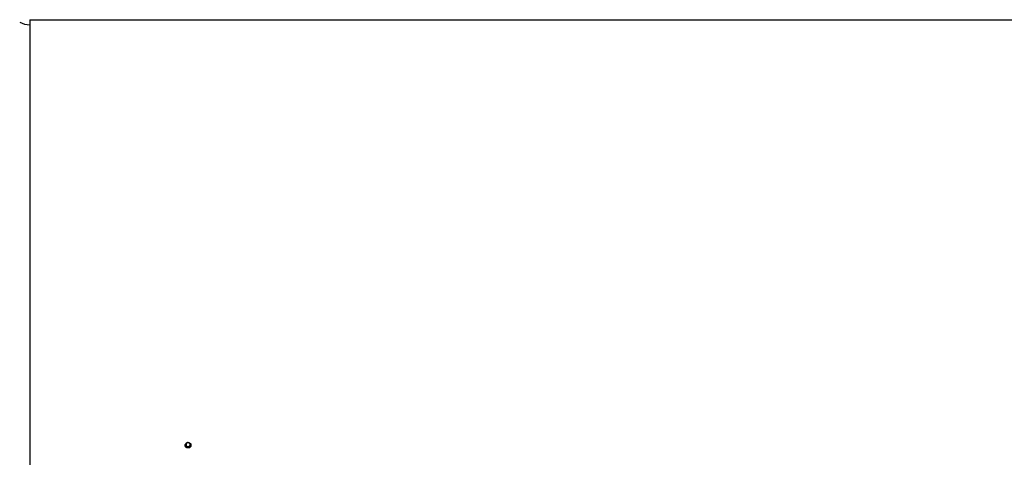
# Model space of a CAD drawing. Header units: millimetres. Extents: x 0 to 420, y 0 to 297.
# Tile 6 of 34: x 50 to 109, y 124 to 150. Entities that reach past the tile are written whole.
import ezdxf

# ---------------------------------------------------------------- set-up
doc = ezdxf.new("R2010")
doc.units = ezdxf.units.MM
doc.header["$LTSCALE"] = 23.1
doc.layers.get('0').update_dxf_attribs({"linetype": 'CONTINUOUS'})
doc.layers.add('SURFACES', color=7, linetype='CONTINUOUS')
doc.layers.add('VISSERIE', color=7, linetype='CONTINUOUS')

msp = doc.modelspace()

# ---------------------------------------------------------------- linework, layer by layer
at = {"color": 7, "linetype": 'Continuous'}
for p, q in [((50.821, 149.896), (50.821, 74.296)), ((50.821, 149.896), (238.946, 149.896)), ((60.191, 124.357), (60.191, 124.393)), ((60.191, 124.357), (60.221, 124.229)), ((60.204, 124.341), (60.208, 124.326)), ((60.221, 124.229), (60.221, 124.265)), ((60.221, 124.229), (60.359, 124.189)), ((60.251, 124.446), (60.238, 124.436)), ((60.282, 124.252), (60.298, 124.247)), ((60.375, 124.463), (60.359, 124.467)), ((60.359, 124.189), (60.466, 124.277)), ((60.359, 124.189), (60.359, 124.225)), ((60.406, 124.268), (60.419, 124.278)), ((60.452, 124.374), (60.449, 124.389)), ((60.466, 124.277), (60.466, 124.313))]:
    msp.add_line(p, q, dxfattribs=at)
for centre, radius, start, end in [((58.557, 123.941), 1.695, 13.65173, 15.4608), ((58.82, 123.993), 1.676, 13.6415, 15.47102)]:
    msp.add_arc(centre, radius, start, end, dxfattribs=at)
for points in [[(60.238, 124.436), (60.222, 124.422), (60.206, 124.408), (60.191, 124.393)], [(60.221, 124.265), (60.242, 124.261), (60.262, 124.257), (60.282, 124.252)], [(60.359, 124.467), (60.339, 124.473), (60.318, 124.477), (60.298, 124.48)], [(60.298, 124.247), (60.319, 124.241), (60.339, 124.233), (60.359, 124.225)], [(60.359, 124.225), (60.374, 124.24), (60.39, 124.254), (60.406, 124.268)], [(60.435, 124.44), (60.415, 124.449), (60.395, 124.456), (60.375, 124.463)]]:
    msp.add_open_spline(points, degree=3, dxfattribs=at)
for points, knots in [([(60.238, 124.436), (60.225, 124.424), (60.205, 124.394), (60.202, 124.358), (60.204, 124.341)], [0, 0, 0, 0, 0.506776, 1, 1, 1, 1]), ([(60.208, 124.326), (60.209, 124.321), (60.214, 124.301), (60.218, 124.28), (60.221, 124.265)], [0, 0, 0, 0, 0.243223, 1, 1, 1, 1]), ([(60.208, 124.326), (60.213, 124.309), (60.233, 124.277), (60.265, 124.258), (60.282, 124.252)], [0, 0, 0, 0, 0.489155, 1, 1, 1, 1]), ([(60.298, 124.48), (60.294, 124.478), (60.278, 124.467), (60.262, 124.456), (60.251, 124.446)], [0, 0, 0, 0, 0.239897, 1, 1, 1, 1]), ([(60.359, 124.467), (60.349, 124.47), (60.312, 124.474), (60.273, 124.462), (60.251, 124.446)], [0, 0, 0, 0, 0.254763, 1, 1, 1, 1]), ([(60.298, 124.247), (60.307, 124.245), (60.345, 124.24), (60.384, 124.252), (60.406, 124.268)], [0, 0, 0, 0, 0.254763, 1, 1, 1, 1]), ([(60.449, 124.389), (60.444, 124.405), (60.424, 124.437), (60.392, 124.457), (60.375, 124.463)], [0, 0, 0, 0, 0.489155, 1, 1, 1, 1]), ([(60.419, 124.278), (60.431, 124.29), (60.452, 124.32), (60.455, 124.357), (60.452, 124.374)], [0, 0, 0, 0, 0.506776, 1, 1, 1, 1]), ([(60.419, 124.278), (60.423, 124.282), (60.438, 124.294), (60.454, 124.305), (60.466, 124.313)], [0, 0, 0, 0, 0.260341, 1, 1, 1, 1]), ([(60.466, 124.313), (60.463, 124.328), (60.458, 124.348), (60.454, 124.369), (60.452, 124.374)], [0, 0, 0, 0, 0.756777, 1, 1, 1, 1])]:
    msp.add_open_spline(points, degree=3, knots=knots, dxfattribs=at)
at = {"layer": 'SURFACES', "color": 7, "linetype": 'Continuous'}
msp.add_arc((50.821, 150.846), 1.25, 241.04498, 270.00019, dxfattribs=at)
at = {"layer": 'VISSERIE', "color": 7, "linetype": 'Continuous'}
for centre, start, end in [((60.297, 124.328), 180.00066, 184.41612), ((60.298, 124.328), 184.41576, 185.03406), ((60.359, 124.328), 355.39133, 359.99668), ((60.359, 124.328), 354.96865, 355.39141)]:
    msp.add_arc(centre, 0.144, start, end, dxfattribs=at)
for points, knots in [([(60.153, 124.328), (60.153, 124.35), (60.164, 124.395), (60.193, 124.431), (60.211, 124.445)], [0, 0, 0, 0, 0.492165, 1, 1, 1, 1]), ([(60.446, 124.197), (60.421, 124.177), (60.357, 124.15), (60.256, 124.161), (60.175, 124.221), (60.153, 124.285), (60.153, 124.315)], [0, 0, 0, 0, 0.254851, 0.513698, 0.763001, 1, 1, 1, 1]), ([(60.446, 124.21), (60.422, 124.19), (60.36, 124.163), (60.262, 124.172), (60.182, 124.226), (60.157, 124.286), (60.154, 124.315)], [0, 0, 0, 0, 0.254107, 0.512542, 0.762464, 1, 1, 1, 1]), ([(60.211, 124.445), (60.229, 124.46), (60.258, 124.475), (60.289, 124.482), (60.297, 124.484)], [0, 0, 0, 0, 0.745434, 1, 1, 1, 1]), ([(60.297, 124.484), (60.322, 124.488), (60.374, 124.486), (60.443, 124.454), (60.492, 124.398), (60.503, 124.351), (60.503, 124.328)], [0, 0, 0, 0, 0.260787, 0.516644, 0.762406, 1, 1, 1, 1]), ([(60.503, 124.315), (60.503, 124.293), (60.493, 124.248), (60.463, 124.212), (60.446, 124.197)], [0, 0, 0, 0, 0.492165, 1, 1, 1, 1]), ([(60.503, 124.315), (60.501, 124.295), (60.489, 124.255), (60.462, 124.223), (60.446, 124.21)], [0, 0, 0, 0, 0.492422, 1, 1, 1, 1])]:
    msp.add_open_spline(points, degree=3, knots=knots, dxfattribs=at)

doc.saveas('drawing.dxf')
